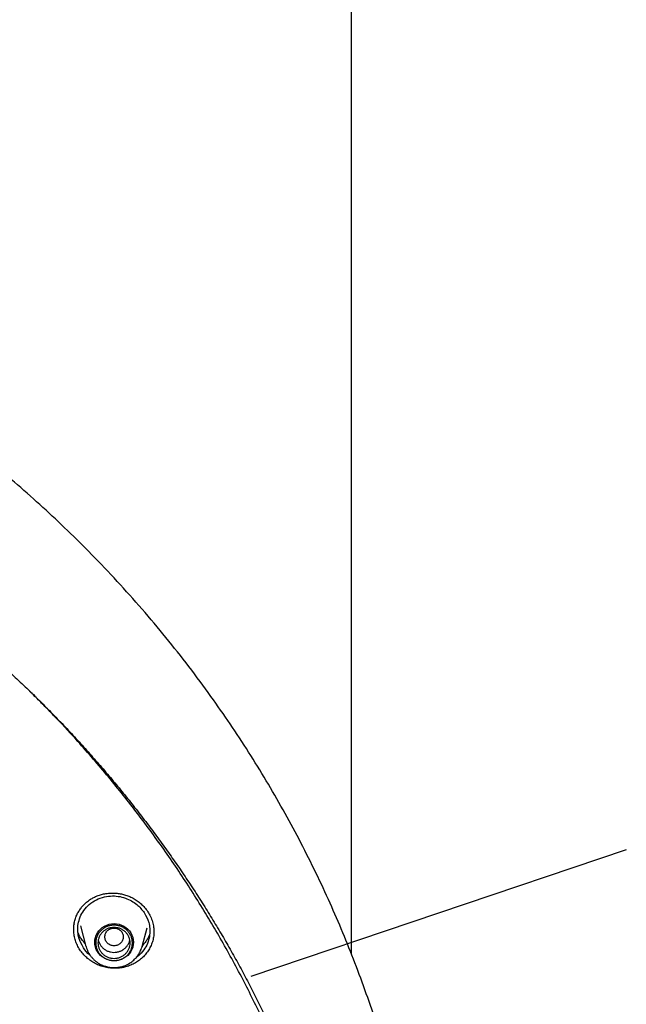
# Model space of a CAD drawing. Header units: millimetres. Extents: x 8 to 1762, y 12 to 2803.
# Tile 102 of 119: x 892 to 918, y 2419 to 2462. Entities that reach past the tile are written whole.
import ezdxf

# ---------------------------------------------------------------- set-up
doc = ezdxf.new("R2010")
doc.units = ezdxf.units.MM

msp = doc.modelspace()

# ---------------------------------------------------------------- linework, layer by layer
at = {"color": 7, "linetype": 'Continuous', "lineweight": 30}
for p, q in [((906.368, 2421.364), (906.368, 2621.932)), ((918.338, 2425.92), (901.986, 2420.394)), ((894.281, 2422.689), (894.283, 2422.681)), ((894.265, 2422.442), (894.266, 2422.488)), ((894.557, 2422.598), (894.798, 2421.707)), ((897.245, 2421.707), (897.462, 2422.512)), ((897.756, 2422.348), (897.756, 2422.334)), ((897.245, 2421.707), (897.24, 2421.69))]:
    msp.add_line(p, q, dxfattribs=at)
at = {"color": 7, "linetype": 'Continuous', "lineweight": 30, "flags": 128}
msp.add_lwpolyline([(896.022, 2421.081), (895.912, 2421.088), (895.804, 2421.109), (895.7, 2421.143), (895.601, 2421.19), (895.51, 2421.248), (895.427, 2421.318), (895.355, 2421.398), (895.294, 2421.486), (895.245, 2421.581), (895.21, 2421.681), (895.188, 2421.785), (895.181, 2421.891), (895.188, 2421.997), (895.21, 2422.1), (895.245, 2422.201), (895.294, 2422.296), (895.355, 2422.384), (895.427, 2422.463), (895.51, 2422.533), (895.601, 2422.592), (895.7, 2422.639), (895.804, 2422.673), (895.912, 2422.694), (896.022, 2422.701), (896.131, 2422.694), (896.239, 2422.673), (896.343, 2422.639), (896.442, 2422.592), (896.533, 2422.533), (896.616, 2422.463), (896.688, 2422.384), (896.749, 2422.296), (896.798, 2422.201), (896.833, 2422.1), (896.855, 2421.997), (896.862, 2421.891), (896.855, 2421.785), (896.833, 2421.681), (896.798, 2421.581), (896.749, 2421.486), (896.688, 2421.398), (896.616, 2421.318), (896.533, 2421.248), (896.442, 2421.19), (896.343, 2421.143), (896.239, 2421.109), (896.131, 2421.088), (896.022, 2421.081)], dxfattribs=at)
at = {"color": 7, "linetype": 'Continuous', "lineweight": 30}
for points, knots in [([(909.826, 2405.978), (909.821, 2406.045), (909.811, 2406.196), (909.792, 2406.447), (909.767, 2406.744), (909.736, 2407.088), (909.701, 2407.461), (909.661, 2407.858), (909.615, 2408.277), (909.564, 2408.724), (909.507, 2409.185), (909.445, 2409.649), (909.379, 2410.109), (909.27, 2410.827), (909.106, 2411.794), (908.88, 2412.957), (908.641, 2414.051), (908.394, 2415.077), (908.13, 2416.082), (907.811, 2417.208), (907.424, 2418.454), (906.958, 2419.817), (906.459, 2421.155), (905.928, 2422.468), (905.357, 2423.775), (904.743, 2425.078), (904.085, 2426.381), (903.389, 2427.665), (902.657, 2428.929), (901.889, 2430.174), (901.086, 2431.398), (900.22, 2432.641), (899.288, 2433.898), (898.287, 2435.165), (897.247, 2436.403), (896.168, 2437.61), (895.085, 2438.748), (894.003, 2439.821), (892.928, 2440.831), (891.823, 2441.813), (890.691, 2442.764), (889.533, 2443.685), (888.348, 2444.575), (887.099, 2445.462), (885.782, 2446.341), (884.396, 2447.207), (882.983, 2448.032), (881.545, 2448.815), (880.185, 2449.504), (878.919, 2450.104), (877.764, 2450.619), (876.629, 2451.094), (875.558, 2451.516), (874.552, 2451.889), (873.795, 2452.155), (873.236, 2452.343), (872.858, 2452.467), (872.458, 2452.595), (872.014, 2452.734), (871.521, 2452.883), (870.979, 2453.042), (870.399, 2453.205), (869.779, 2453.371), (869.119, 2453.54), (868.434, 2453.706), (867.725, 2453.869), (866.993, 2454.026), (866.226, 2454.181), (865.422, 2454.331), (864.582, 2454.475), (863.706, 2454.611), (862.793, 2454.738), (861.844, 2454.854), (860.859, 2454.957), (859.845, 2455.045), (858.801, 2455.116), (857.729, 2455.169), (856.623, 2455.203), (855.874, 2455.207), (855.494, 2455.209)], [0, 0, 0, 0, 0.002477, 0.00553, 0.009181, 0.013443, 0.018324, 0.023126, 0.028412, 0.034183, 0.040132, 0.046039, 0.051905, 0.057729, 0.073532, 0.089019, 0.102582, 0.115895, 0.128957, 0.141854, 0.16014, 0.178264, 0.196225, 0.214024, 0.231671, 0.249973, 0.268273, 0.286573, 0.304873, 0.323173, 0.341472, 0.359771, 0.379899, 0.400027, 0.420155, 0.440282, 0.460408, 0.478704, 0.497, 0.515295, 0.53359, 0.551885, 0.57018, 0.588474, 0.608597, 0.628721, 0.648844, 0.668967, 0.689088, 0.705005, 0.720521, 0.735606, 0.750262, 0.762804, 0.775013, 0.779718, 0.784469, 0.789597, 0.79513, 0.801559, 0.80846, 0.815833, 0.823679, 0.831996, 0.840785, 0.849504, 0.858642, 0.8682, 0.878178, 0.888575, 0.899392, 0.910628, 0.922284, 0.934359, 0.946854, 0.959533, 0.972617, 0.986106, 1, 1, 1, 1]), ([(804.807, 2408.633), (804.833, 2408.744), (804.918, 2409.109), (805.075, 2409.722), (805.277, 2410.474), (805.492, 2411.221), (805.718, 2411.966), (805.957, 2412.707), (806.208, 2413.445), (806.47, 2414.178), (806.744, 2414.908), (807.03, 2415.633), (807.327, 2416.355), (807.636, 2417.071), (807.957, 2417.783), (808.289, 2418.49), (808.632, 2419.192), (808.986, 2419.889), (809.352, 2420.58), (809.729, 2421.266), (810.116, 2421.946), (810.515, 2422.621), (810.924, 2423.289), (811.344, 2423.951), (811.775, 2424.607), (812.216, 2425.256), (812.667, 2425.898), (813.129, 2426.534), (813.601, 2427.163), (814.083, 2427.785), (814.575, 2428.399), (815.077, 2429.006), (815.588, 2429.605), (816.109, 2430.197), (816.64, 2430.781), (817.18, 2431.357), (817.729, 2431.924), (818.287, 2432.484), (818.854, 2433.035), (819.43, 2433.577), (820.014, 2434.111), (820.607, 2434.636), (821.208, 2435.153), (821.818, 2435.66), (822.436, 2436.158), (823.061, 2436.647), (823.694, 2437.126), (824.335, 2437.596), (824.984, 2438.056), (825.64, 2438.506), (826.303, 2438.947), (826.972, 2439.378), (827.649, 2439.798), (828.333, 2440.209), (829.023, 2440.609), (829.719, 2440.999), (830.422, 2441.378), (831.13, 2441.747), (831.844, 2442.105), (832.565, 2442.453), (833.29, 2442.79), (834.021, 2443.116), (834.757, 2443.431), (835.498, 2443.735), (836.244, 2444.027), (836.994, 2444.309), (837.749, 2444.58), (838.508, 2444.839), (839.271, 2445.087), (840.038, 2445.323), (840.809, 2445.548), (841.584, 2445.761), (842.361, 2445.963), (843.142, 2446.153), (843.926, 2446.332), (844.712, 2446.498), (845.501, 2446.653), (846.293, 2446.797), (847.087, 2446.928), (847.882, 2447.048), (848.68, 2447.155), (849.479, 2447.251), (850.28, 2447.335), (851.082, 2447.407), (851.885, 2447.466), (852.689, 2447.514), (853.493, 2447.55), (854.298, 2447.574), (855.103, 2447.586), (855.909, 2447.586), (856.714, 2447.573), (857.519, 2447.549), (858.323, 2447.513), (859.127, 2447.465), (859.93, 2447.405), (860.732, 2447.332), (861.533, 2447.248), (862.332, 2447.152), (863.129, 2447.044), (863.925, 2446.924), (864.719, 2446.793), (865.51, 2446.649), (866.299, 2446.494), (867.086, 2446.326), (867.869, 2446.148), (868.65, 2445.957), (869.428, 2445.755), (870.202, 2445.541), (870.972, 2445.316), (871.739, 2445.079), (872.502, 2444.831), (873.261, 2444.572), (874.016, 2444.301), (874.766, 2444.019), (875.512, 2443.726), (876.253, 2443.421), (876.989, 2443.106), (877.72, 2442.78), (878.445, 2442.443), (879.165, 2442.095), (879.879, 2441.736), (880.587, 2441.367), (881.29, 2440.987), (881.986, 2440.597), (882.676, 2440.196), (883.359, 2439.786), (884.035, 2439.365), (884.705, 2438.934), (885.368, 2438.493), (886.023, 2438.042), (886.672, 2437.582), (887.312, 2437.112), (887.945, 2436.632), (888.571, 2436.143), (889.188, 2435.645), (889.797, 2435.137), (890.398, 2434.621), (890.991, 2434.095), (891.575, 2433.561), (892.151, 2433.019), (892.718, 2432.467), (893.275, 2431.908), (893.824, 2431.34), (894.364, 2430.763), (894.894, 2430.179), (895.415, 2429.587), (895.926, 2428.988), (896.427, 2428.381), (896.919, 2427.766), (897.401, 2427.144), (897.872, 2426.515), (898.334, 2425.879), (898.785, 2425.237), (899.226, 2424.587), (899.656, 2423.931), (900.076, 2423.269), (900.485, 2422.601), (900.883, 2421.926), (901.27, 2421.246), (901.647, 2420.56), (902.012, 2419.868), (902.366, 2419.171), (902.709, 2418.469), (903.04, 2417.762), (903.361, 2417.05), (903.669, 2416.333), (903.966, 2415.612), (904.252, 2414.887), (904.526, 2414.157), (904.788, 2413.423), (905.038, 2412.685), (905.276, 2411.944), (905.502, 2411.199), (905.717, 2410.452), (905.918, 2409.7), (906.069, 2409.11), (906.149, 2408.77), (906.169, 2408.682)], [0, 0, 0, 0, 0.002552, 0.008307, 0.014062, 0.019817, 0.025572, 0.031327, 0.037082, 0.042837, 0.048592, 0.054347, 0.060102, 0.065856, 0.071611, 0.077366, 0.083121, 0.088875, 0.09463, 0.100385, 0.106139, 0.111894, 0.117649, 0.123403, 0.129158, 0.134912, 0.140667, 0.146421, 0.152176, 0.15793, 0.163684, 0.169439, 0.175193, 0.180947, 0.186702, 0.192456, 0.19821, 0.203964, 0.209718, 0.215472, 0.221226, 0.22698, 0.232734, 0.238488, 0.244242, 0.249996, 0.25575, 0.261504, 0.267258, 0.273012, 0.278766, 0.284519, 0.290273, 0.296027, 0.301781, 0.307534, 0.313288, 0.319042, 0.324795, 0.330549, 0.336303, 0.342056, 0.34781, 0.353563, 0.359317, 0.36507, 0.370824, 0.376577, 0.382331, 0.388084, 0.393838, 0.399591, 0.405344, 0.411098, 0.416851, 0.422604, 0.428358, 0.434111, 0.439865, 0.445618, 0.451371, 0.457125, 0.462878, 0.468631, 0.474384, 0.480138, 0.485891, 0.491644, 0.497398, 0.503151, 0.508904, 0.514658, 0.520411, 0.526164, 0.531917, 0.537671, 0.543424, 0.549177, 0.554931, 0.560684, 0.566437, 0.572191, 0.577944, 0.583697, 0.589451, 0.595204, 0.600957, 0.606711, 0.612464, 0.618218, 0.623971, 0.629724, 0.635478, 0.641231, 0.646985, 0.652738, 0.658492, 0.664245, 0.669999, 0.675752, 0.681506, 0.687259, 0.693013, 0.698767, 0.70452, 0.710274, 0.716028, 0.721781, 0.727535, 0.733289, 0.739043, 0.744796, 0.75055, 0.756304, 0.762058, 0.767812, 0.773566, 0.77932, 0.785074, 0.790828, 0.796582, 0.802336, 0.80809, 0.813844, 0.819598, 0.825352, 0.831107, 0.836861, 0.842615, 0.848369, 0.854124, 0.859878, 0.865632, 0.871387, 0.877141, 0.882896, 0.88865, 0.894405, 0.900159, 0.905914, 0.911669, 0.917423, 0.923178, 0.928933, 0.934687, 0.940442, 0.946197, 0.951952, 0.957706, 0.963461, 0.969216, 0.974971, 0.980726, 0.986481, 0.992236, 0.997991, 1, 1, 1, 1]), ([(903.571, 2380.061), (903.6, 2380.132), (903.767, 2380.537), (904.06, 2381.314), (904.458, 2382.42), (904.853, 2383.621), (905.154, 2384.626), (905.366, 2385.385), (905.481, 2385.816), (905.575, 2386.183), (905.655, 2386.498), (905.732, 2386.815), (905.9, 2387.524), (906.129, 2388.577), (906.389, 2389.978), (906.632, 2391.532), (906.846, 2393.296), (907.003, 2395.269), (907.078, 2397.247), (907.071, 2399.217), (906.999, 2400.812), (906.926, 2401.79), (906.894, 2402.165), (906.882, 2402.299), (906.87, 2402.433), (906.859, 2402.548), (906.844, 2402.71), (906.82, 2402.945), (906.783, 2403.294), (906.735, 2403.716), (906.672, 2404.226), (906.59, 2404.827), (906.485, 2405.524), (906.356, 2406.302), (906.198, 2407.163), (906.007, 2408.104), (905.805, 2409.001), (905.6, 2409.839), (905.407, 2410.574), (905.213, 2411.273), (905.023, 2411.918), (904.838, 2412.519), (904.651, 2413.1), (904.419, 2413.789), (904.142, 2414.573), (903.817, 2415.437), (903.498, 2416.236), (903.201, 2416.948), (902.928, 2417.576), (902.735, 2418.004), (902.609, 2418.278), (902.547, 2418.411), (902.486, 2418.542), (902.426, 2418.669), (902.367, 2418.793), (902.035, 2419.486), (901.402, 2420.736), (900.408, 2422.514), (899.339, 2424.251), (898.198, 2425.945), (896.987, 2427.594), (895.708, 2429.194), (894.503, 2430.582), (893.574, 2431.58), (893.097, 2432.072), (892.947, 2432.225), (892.941, 2432.231), (892.938, 2432.234), (892.931, 2432.241), (892.917, 2432.255), (892.862, 2432.31), (892.747, 2432.427), (892.563, 2432.612), (892.419, 2432.754), (892.341, 2432.831)], [0, 0, 0, 0, 0.003998, 0.022984, 0.043545, 0.06568, 0.08939, 0.098645, 0.107118, 0.112829, 0.118539, 0.12425, 0.12996, 0.15688, 0.180916, 0.204951, 0.239711, 0.274471, 0.30923, 0.343989, 0.378248, 0.393322, 0.395691, 0.39806, 0.400429, 0.402798, 0.404128, 0.40902, 0.415192, 0.422644, 0.431377, 0.442246, 0.454608, 0.468464, 0.483813, 0.500656, 0.518992, 0.532183, 0.54605, 0.558933, 0.570312, 0.581338, 0.59201, 0.60233, 0.61954, 0.635668, 0.650716, 0.664682, 0.676079, 0.686638, 0.689265, 0.691835, 0.694347, 0.696802, 0.6992, 0.70154, 0.737011, 0.772481, 0.807952, 0.843422, 0.878892, 0.914361, 0.94983, 0.974247, 0.984991, 0.985309, 0.985349, 0.985417, 0.985551, 0.985834, 0.986477, 0.989559, 0.994308, 1, 1, 1, 1]), ([(894.264, 2422.488), (894.267, 2422.552), (894.274, 2422.686), (894.32, 2422.88), (894.389, 2423.065), (894.477, 2423.231), (894.577, 2423.377), (894.692, 2423.512), (894.829, 2423.642), (894.978, 2423.753), (895.137, 2423.844), (895.295, 2423.914), (895.474, 2423.973), (895.671, 2424.016), (895.887, 2424.037), (896.097, 2424.033), (896.297, 2424.007), (896.481, 2423.964), (896.667, 2423.899), (896.852, 2423.811), (897.031, 2423.7), (897.201, 2423.564), (897.361, 2423.406), (897.449, 2423.284), (897.493, 2423.221)], [0, 0, 0, 0, 0.046983, 0.097233, 0.144826, 0.189789, 0.232011, 0.271621, 0.314903, 0.364655, 0.401426, 0.441159, 0.483884, 0.529587, 0.578224, 0.629738, 0.670262, 0.712411, 0.756141, 0.801492, 0.8485, 0.897203, 0.947659, 1, 1, 1, 1]), ([(894.684, 2421.653), (894.609, 2421.793), (894.49, 2422.012), (894.436, 2422.347), (894.44, 2422.63), (894.509, 2422.925), (894.65, 2423.218), (894.869, 2423.487), (895.161, 2423.706), (895.501, 2423.851), (895.856, 2423.914), (896.198, 2423.9), (896.51, 2423.825), (896.782, 2423.702), (897.08, 2423.504), (897.237, 2423.305), (897.337, 2423.178)], [0, 0, 0, 0, 0.0988226, 0.1549016, 0.2153173, 0.2800568, 0.3491013, 0.4224271, 0.5000055, 0.5775113, 0.6506715, 0.7195221, 0.7840975, 0.844431, 0.9005556, 1, 1, 1, 1]), ([(897.337, 2423.178), (897.413, 2423.038), (897.531, 2422.819), (897.586, 2422.484), (897.582, 2422.201), (897.514, 2421.906), (897.373, 2421.614), (897.205, 2421.409), (897.069, 2421.285), (897.013, 2421.244), (896.991, 2421.228)], [0, 0, 0, 0, 0.212453, 0.332739, 0.462273, 0.601126, 0.74937, 0.907078, 0.961878, 1, 1, 1, 1]), ([(897.493, 2423.221), (897.535, 2423.151), (897.617, 2423.011), (897.698, 2422.784), (897.749, 2422.562), (897.755, 2422.415), (897.757, 2422.348)], [0, 0, 0, 0, 0.258921, 0.517981, 0.776904, 1, 1, 1, 1]), ([(894.533, 2421.56), (894.494, 2421.625), (894.417, 2421.753), (894.335, 2421.96), (894.283, 2422.173), (894.259, 2422.341), (894.263, 2422.436), (894.264, 2422.459)], [0, 0, 0, 0, 0.233571, 0.465432, 0.696362, 0.926932, 1, 1, 1, 1]), ([(894.766, 2421.827), (894.713, 2421.886), (894.618, 2421.993), (894.517, 2422.156), (894.472, 2422.256), (894.451, 2422.301)], [0, 0, 0, 0, 0.407202, 0.737303, 1, 1, 1, 1]), ([(897.757, 2422.372), (897.757, 2422.323), (897.757, 2422.2), (897.723, 2422.009), (897.658, 2421.802), (897.564, 2421.605), (897.445, 2421.423), (897.301, 2421.258), (897.136, 2421.112), (896.952, 2420.988), (896.752, 2420.888), (896.539, 2420.815), (896.317, 2420.769), (896.09, 2420.751), (895.86, 2420.76), (895.632, 2420.798), (895.411, 2420.865), (895.2, 2420.958), (895.004, 2421.075), (894.825, 2421.216), (894.664, 2421.377), (894.577, 2421.499), (894.533, 2421.56)], [0, 0, 0, 0, 0.034664, 0.085497, 0.136361, 0.187105, 0.237805, 0.288491, 0.33919, 0.389958, 0.440699, 0.491334, 0.54196, 0.592655, 0.643509, 0.694658, 0.745788, 0.796602, 0.847273, 0.897953, 0.948798, 1, 1, 1, 1]), ([(896.022, 2422.51), (895.969, 2422.504), (895.865, 2422.492), (895.731, 2422.403), (895.643, 2422.275), (895.611, 2422.124), (895.643, 2421.973), (895.731, 2421.844), (895.865, 2421.759), (896.022, 2421.728), (896.178, 2421.759), (896.312, 2421.844), (896.4, 2421.973), (896.432, 2422.124), (896.4, 2422.275), (896.312, 2422.403), (896.178, 2422.492), (896.074, 2422.504), (896.022, 2422.51)], [0, 0, 0, 0, 0.0625, 0.125, 0.1875, 0.25, 0.3125, 0.375, 0.4375, 0.5, 0.5625, 0.625, 0.6875, 0.75, 0.8125, 0.875, 0.9375, 1, 1, 1, 1]), ([(897.573, 2422.218), (897.553, 2422.174), (897.512, 2422.081), (897.429, 2421.949), (897.344, 2421.836), (897.281, 2421.776), (897.257, 2421.753)], [0, 0, 0, 0, 0.257587, 0.547844, 0.825786, 1, 1, 1, 1]), ([(895.336, 2421.995), (895.345, 2421.956), (895.364, 2421.874), (895.408, 2421.801), (895.43, 2421.763)], [0, 0, 0, 0, 0.473163, 1, 1, 1, 1]), ([(895.43, 2421.763), (895.457, 2421.727), (895.511, 2421.655), (895.617, 2421.569), (895.737, 2421.503), (895.868, 2421.462), (896.005, 2421.445), (896.143, 2421.455), (896.276, 2421.491), (896.399, 2421.551), (896.508, 2421.633), (896.598, 2421.734), (896.664, 2421.85), (896.701, 2421.939), (896.706, 2421.99), (896.707, 2421.996)], [0, 0, 0, 0, 0.082337, 0.164674, 0.247011, 0.329348, 0.411685, 0.494022, 0.576359, 0.658696, 0.741033, 0.823369, 0.905706, 0.988043, 1, 1, 1, 1]), ([(894.978, 2421.326), (894.97, 2421.33), (894.846, 2421.412), (894.762, 2421.536), (894.684, 2421.653)], [0, 0, 0, 0, 0.0604435, 1, 1, 1, 1]), ([(894.801, 2421.7), (894.802, 2421.696), (894.812, 2421.651), (894.844, 2421.567), (894.895, 2421.454), (894.957, 2421.35), (895.026, 2421.256), (895.104, 2421.168), (895.19, 2421.088), (895.282, 2421.017), (895.38, 2420.954), (895.483, 2420.901), (895.588, 2420.859), (895.69, 2420.827), (895.78, 2420.807), (895.861, 2420.795), (895.939, 2420.787), (895.993, 2420.786), (896.022, 2420.786)], [0, 0, 0, 0, 0.007285, 0.085289, 0.164358, 0.235981, 0.307598, 0.379174, 0.45066, 0.521972, 0.592962, 0.663351, 0.732534, 0.798895, 0.857947, 0.900761, 0.948604, 1, 1, 1, 1]), ([(896.022, 2420.786), (896.064, 2420.787), (896.124, 2420.788), (896.213, 2420.799), (896.288, 2420.812), (896.377, 2420.834), (896.469, 2420.864), (896.563, 2420.903), (896.656, 2420.951), (896.748, 2421.008), (896.836, 2421.074), (896.919, 2421.149), (896.997, 2421.232), (897.067, 2421.323), (897.129, 2421.421), (897.182, 2421.526), (897.219, 2421.616), (897.234, 2421.672), (897.239, 2421.69)], [0, 0, 0, 0, 0.0780737, 0.1101172, 0.1632963, 0.2186801, 0.2782334, 0.3405411, 0.4050336, 0.4712591, 0.5388997, 0.6077246, 0.6775659, 0.7483019, 0.8198464, 0.8921415, 0.9651525, 1, 1, 1, 1])]:
    msp.add_open_spline(points, degree=3, knots=knots, dxfattribs=at)
for points in [[(896.822, 2421.861), (896.819, 2421.811), (896.813, 2421.71), (896.765, 2421.564), (896.691, 2421.43), (896.591, 2421.313), (896.469, 2421.216), (896.33, 2421.144), (896.179, 2421.1), (896.022, 2421.085), (895.864, 2421.1), (895.713, 2421.144), (895.574, 2421.216), (895.452, 2421.313), (895.352, 2421.43), (895.278, 2421.564), (895.232, 2421.71), (895.216, 2421.861), (895.232, 2422.013), (895.278, 2422.158), (895.352, 2422.292), (895.452, 2422.41), (895.574, 2422.506), (895.713, 2422.578), (895.864, 2422.622), (896.022, 2422.637), (896.179, 2422.622), (896.33, 2422.578), (896.469, 2422.506), (896.591, 2422.41), (896.691, 2422.292), (896.765, 2422.158), (896.813, 2422.013), (896.819, 2421.912), (896.822, 2421.861)], [(896.722, 2421.861), (896.719, 2421.817), (896.714, 2421.729), (896.672, 2421.601), (896.607, 2421.484), (896.52, 2421.381), (896.413, 2421.297), (896.291, 2421.234), (896.159, 2421.195), (896.022, 2421.182), (895.884, 2421.195), (895.752, 2421.234), (895.63, 2421.297), (895.523, 2421.381), (895.436, 2421.484), (895.371, 2421.601), (895.331, 2421.729), (895.317, 2421.861), (895.331, 2421.994), (895.371, 2422.121), (895.436, 2422.238), (895.523, 2422.341), (895.63, 2422.426), (895.752, 2422.488), (895.884, 2422.527), (896.022, 2422.54), (896.159, 2422.527), (896.291, 2422.488), (896.413, 2422.426), (896.52, 2422.341), (896.607, 2422.238), (896.672, 2422.121), (896.714, 2421.994), (896.719, 2421.905), (896.722, 2421.861)]]:
    msp.add_open_spline(points, degree=3, dxfattribs=at)

doc.saveas('drawing.dxf')
